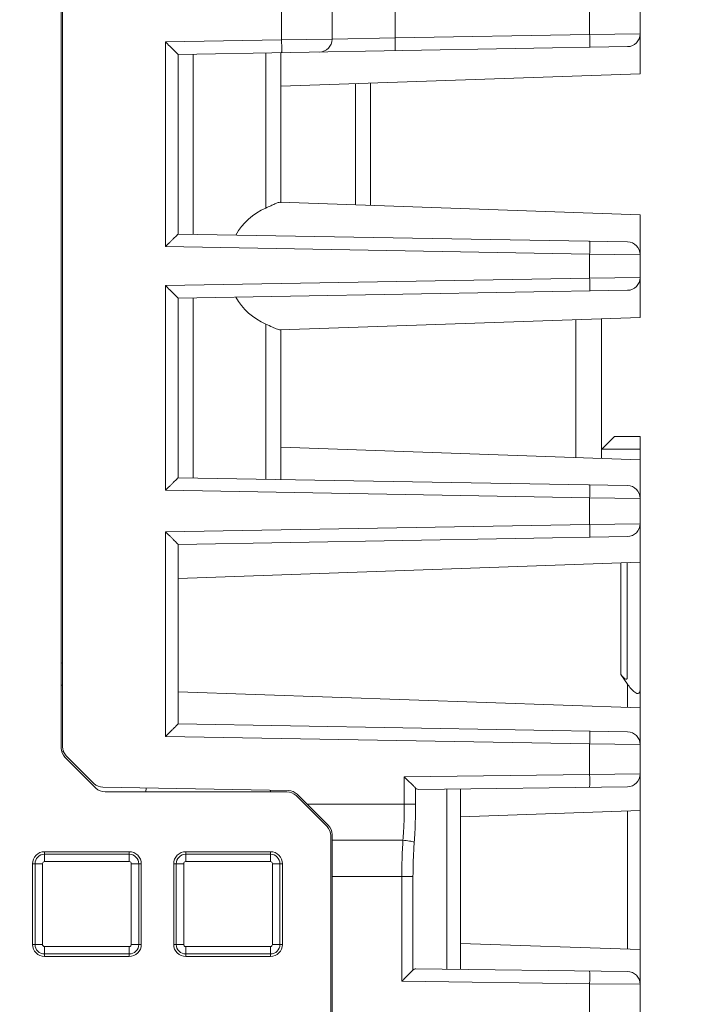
# Model space of a CAD drawing. Header units: millimetres. Extents: x -296 to 295, y -209 to 209.
# Tile 13 of 120: x -222 to -196, y -118 to -80. Entities that reach past the tile are written whole.
import ezdxf

# ---------------------------------------------------------------- set-up
doc = ezdxf.new("R2010")
doc.units = ezdxf.units.MM
doc.header["$MEASUREMENT"] = 0
doc.layers.add('layer 1', color=7, linetype='Continuous')

msp = doc.modelspace()

# ---------------------------------------------------------------- linework, layer by layer
at = {"layer": 'layer 1', "color": 1, "lineweight": 0}
msp.add_open_spline([(295.3283, 209.2747), (295.3283, 209.2747), (295.3283, -208.9236), (295.3283, -208.9236), (295.3283, -208.9236), (-296.1944, -208.9236), (-296.1944, -208.9236), (-296.1944, -208.9236), (-296.1944, 209.2747), (-296.1944, 209.2747), (-296.1944, 209.2747), (295.3283, 209.2747), (295.3283, 209.2747)], degree=3, knots=[0, 0, 0, 0, 0.25, 0.25, 0.25, 0.5, 0.5, 0.5, 0.75, 0.75, 0.75, 1, 1, 1, 1], dxfattribs=at)
at = {"layer": 'layer 1', "color": 5, "lineweight": 0}
msp.add_open_spline([(-281.2487, 194.7284), (-281.2487, 194.7284), (-281.2487, -197.0649), (-281.2487, -197.0649), (-281.2487, -197.0649), (283.3586, -197.0649), (283.3586, -197.0649)], degree=3, knots=[0, 0, 0, 0, 0.5, 0.5, 0.5, 1, 1, 1, 1], dxfattribs=at)
at = {"layer": 'layer 1', "lineweight": 9}
for points in [[(-220.6406, -31.4531), (-220.6406, -31.4531), (-220.6406, -108.3317), (-220.6406, -108.3317)], [(-220.5906, -108.2817), (-220.5906, -108.2817), (-220.5906, -34.8143), (-220.5906, -34.8143)], [(-198.0906, -82.0388), (-198.0906, -82.0388), (-198.0906, -78.0388), (-198.0906, -78.0388)], [(-212.0557, -80.7184), (-212.0557, -80.7184), (-212.0557, -79.3545), (-212.0557, -79.3545)], [(-210.0906, -79.3848), (-210.0906, -79.3848), (-210.0906, -80.6927), (-210.0906, -80.6927)], [(-207.6343, -79.4363), (-207.6343, -79.4363), (-207.6343, -80.6412), (-207.6343, -80.6412)], [(-200.0557, -80.509), (-200.0557, -80.509), (-200.0557, -79.5686), (-200.0557, -79.5686)], [(-200.0557, -80.509), (-200.0557, -80.509), (-207.6343, -80.6412), (-207.6343, -80.6412)], [(-198.0906, -80.4832), (-198.0906, -80.4832), (-200.0557, -80.509), (-200.0557, -80.509)], [(-198.5819, -80.9832), (-198.3092, -80.9784), (-198.0906, -80.756), (-198.0906, -80.4832)], [(-212.0557, -80.7184), (-212.0557, -80.7184), (-216.5819, -80.7974), (-216.5819, -80.7974)], [(-216.5819, -88.7801), (-216.5819, -88.7801), (-216.5819, -80.7974), (-216.5819, -80.7974)], [(-216.0907, -81.2888), (-216.0907, -81.2888), (-198.5819, -80.9832), (-198.5819, -80.9832)], [(-210.0906, -80.6927), (-210.0906, -80.6927), (-212.0557, -80.7184), (-212.0557, -80.7184)], [(-210.5819, -81.1926), (-210.3092, -81.1878), (-210.0906, -80.9654), (-210.0906, -80.6927)], [(-207.6343, -80.6412), (-207.6343, -80.6412), (-210.0906, -80.6927), (-210.0906, -80.6927)], [(-216.0906, -81.2888), (-216.0906, -81.2888), (-216.0906, -88.2888), (-216.0906, -88.2888)], [(-215.5048, -81.2785), (-215.5048, -81.2785), (-215.5048, -88.299), (-215.5048, -88.299)], [(-212.6764, -87.2765), (-212.6764, -87.2765), (-212.6764, -81.2292), (-212.6764, -81.2292)], [(-212.0906, -81.2189), (-212.0906, -81.2189), (-212.0906, -87.0716), (-212.0906, -87.0716)], [(-198.0906, -82.0388), (-198.0906, -82.0388), (-212.0906, -82.5277), (-212.0906, -82.5277)], [(-209.1764, -87.1516), (-209.1764, -87.1516), (-209.1764, -82.4259), (-209.1764, -82.4259)], [(-208.5906, -82.4054), (-208.5906, -82.4054), (-208.5906, -87.1721), (-208.5906, -87.1721)], [(-212.118, -87.0489), (-212.118, -87.0489), (-212.1178, -87.0489), (-212.1178, -87.0489)], [(-198.0906, -87.5388), (-198.0906, -87.5388), (-212.1178, -87.0489), (-212.1178, -87.0489)], [(-212.6764, -87.2765), (-213.1662, -87.4926), (-213.5726, -87.8616), (-213.8347, -88.3281)], [(-198.0906, -91.5388), (-198.0906, -91.5388), (-198.0906, -87.5388), (-198.0906, -87.5388)], [(-198.5819, -88.5944), (-198.5819, -88.5944), (-216.0907, -88.2888), (-216.0907, -88.2888)], [(-198.0906, -89.0943), (-198.0906, -88.8216), (-198.3092, -88.5991), (-198.5819, -88.5944)], [(-216.5819, -88.7801), (-216.5819, -88.7801), (-200.0557, -89.0686), (-200.0557, -89.0686)], [(-200.0557, -90.009), (-200.0557, -90.009), (-200.0557, -89.0686), (-200.0557, -89.0686)], [(-200.0557, -89.0686), (-200.0557, -89.0686), (-198.0906, -89.0943), (-198.0906, -89.0943)], [(-200.0557, -90.009), (-200.0557, -90.009), (-216.5819, -90.2974), (-216.5819, -90.2974)], [(-198.0906, -89.9832), (-198.0906, -89.9832), (-200.0557, -90.009), (-200.0557, -90.009)], [(-198.5819, -90.4832), (-198.3092, -90.4784), (-198.0906, -90.256), (-198.0906, -89.9832)], [(-216.5819, -98.2801), (-216.5819, -98.2801), (-216.5819, -90.2974), (-216.5819, -90.2974)], [(-216.0907, -90.7888), (-216.0907, -90.7888), (-198.5819, -90.4832), (-198.5819, -90.4832)], [(-216.0906, -90.7888), (-216.0906, -90.7888), (-216.0906, -97.7888), (-216.0906, -97.7888)], [(-215.5048, -90.7785), (-215.5048, -90.7785), (-215.5048, -97.799), (-215.5048, -97.799)], [(-213.8347, -90.7494), (-213.5726, -91.2159), (-213.1662, -91.5849), (-212.6764, -91.801)], [(-198.0906, -91.5388), (-198.0906, -91.5388), (-212.1178, -92.0286), (-212.1178, -92.0286)], [(-200.5906, -97.0015), (-200.5906, -97.0015), (-200.5906, -91.6226), (-200.5906, -91.6226)], [(-199.5906, -91.5911), (-199.5906, -91.5911), (-199.5906, -97.0364), (-199.5906, -97.0364)], [(-212.6764, -97.8484), (-212.6764, -97.8484), (-212.6764, -91.801), (-212.6764, -91.801)], [(-212.0906, -92.0067), (-212.0906, -92.0067), (-212.0906, -97.8588), (-212.0906, -97.8588)], [(-199.0924, -96.1888), (-199.0924, -96.1888), (-199.5766, -96.6713), (-199.5766, -96.6713)], [(-198.0906, -96.1888), (-198.0906, -96.1888), (-199.0924, -96.1888), (-199.0924, -96.1888)], [(-198.0906, -156.3388), (-198.0906, -156.3388), (-198.0906, -96.1888), (-198.0906, -96.1888)], [(-198.0906, -97.0888), (-198.0906, -97.0888), (-212.0906, -96.5999), (-212.0906, -96.5999)], [(-199.5766, -96.6713), (-199.5766, -96.6713), (-198.0906, -96.6713), (-198.0906, -96.6713)], [(-198.5832, -98.0944), (-198.5832, -98.0944), (-216.0907, -97.7888), (-216.0907, -97.7888)], [(-198.0906, -98.5943), (-198.0906, -98.3211), (-198.31, -98.0984), (-198.5832, -98.0944)], [(-216.5819, -98.2801), (-216.5819, -98.2801), (-200.0557, -98.5686), (-200.0557, -98.5686)], [(-200.0557, -98.5686), (-200.0557, -98.5686), (-198.0906, -98.5943), (-198.0906, -98.5943)], [(-200.0557, -99.609), (-200.0557, -99.609), (-200.0557, -98.5686), (-200.0557, -98.5686)], [(-200.0557, -99.609), (-200.0557, -99.609), (-216.5819, -99.8974), (-216.5819, -99.8974)], [(-198.0906, -99.5832), (-198.0906, -99.5832), (-200.0557, -99.609), (-200.0557, -99.609)], [(-198.5835, -100.0832), (-198.3102, -100.0793), (-198.0906, -99.8566), (-198.0906, -99.5832)], [(-216.5819, -107.8801), (-216.5819, -107.8801), (-216.5819, -99.8974), (-216.5819, -99.8974)], [(-216.0906, -100.3888), (-216.0906, -100.3888), (-198.5835, -100.0832), (-198.5835, -100.0832)], [(-216.0906, -100.3884), (-216.0906, -100.3884), (-216.0906, -107.3888), (-216.0906, -107.3888)], [(-198.0906, -101.0888), (-198.0906, -101.0888), (-216.0906, -101.7173), (-216.0906, -101.7173)], [(-198.8363, -105.4577), (-198.8363, -105.4577), (-198.8363, -101.1148), (-198.8363, -101.1148)], [(-198.5906, -105.5601), (-198.5906, -105.5601), (-198.5906, -101.1062), (-198.5906, -101.1062)], [(-220.5906, -105.0114), (-220.5906, -105.0114), (-220.6406, -105.021), (-220.6406, -105.021)], [(-198.8363, -105.4577), (-198.8363, -105.4577), (-198.5817, -105.8329), (-198.5817, -105.8329)], [(-198.8363, -105.4577), (-198.7587, -105.572), (-198.6862, -105.6408), (-198.64, -105.6441)], [(-220.6406, -105.882), (-220.6406, -105.882), (-220.5906, -105.8724), (-220.5906, -105.8724)], [(-198.5817, -106.7458), (-198.5817, -106.7458), (-198.5817, -105.8329), (-198.5817, -105.8329)], [(-198.0906, -106.763), (-198.0906, -106.763), (-216.0906, -106.1344), (-216.0906, -106.1344)], [(-216.0907, -107.3888), (-216.0907, -107.3888), (-198.5819, -107.6944), (-198.5819, -107.6944)], [(-198.0906, -108.1943), (-198.0906, -107.9216), (-198.3092, -107.6991), (-198.5819, -107.6944)], [(-216.5819, -107.8801), (-216.5819, -107.8801), (-200.0557, -108.1686), (-200.0557, -108.1686)], [(-200.0557, -108.1686), (-200.0557, -108.1686), (-198.0906, -108.1943), (-198.0906, -108.1943)], [(-200.0557, -109.3575), (-200.0557, -109.3575), (-200.0557, -108.1686), (-200.0557, -108.1686)], [(-220.6406, -108.3317), (-220.6406, -108.4643), (-220.588, -108.5914), (-220.4942, -108.6852)], [(-220.6133, -108.4706), (-220.6133, -108.4706), (-220.5411, -108.4568), (-220.5411, -108.4568)], [(-220.6132, -108.4709), (-220.6132, -108.4709), (-220.5411, -108.4568), (-220.5411, -108.4568)], [(-220.5906, -108.2817), (-220.5906, -108.4143), (-220.538, -108.5415), (-220.4442, -108.6352)], [(-219.3667, -109.7127), (-219.3667, -109.7127), (-220.4442, -108.6352), (-220.4442, -108.6352)], [(-219.2871, -109.8923), (-219.2871, -109.8923), (-220.4942, -108.6852), (-220.4942, -108.6852)], [(-200.0557, -109.3575), (-200.0557, -109.3575), (-207.2748, -109.452), (-207.2748, -109.452)], [(-198.0906, -109.3382), (-198.0906, -109.3382), (-200.0557, -109.3575), (-200.0557, -109.3575)], [(-198.5841, -109.8381), (-198.3105, -109.8346), (-198.0906, -109.6118), (-198.0906, -109.3382)], [(-219.3667, -109.7127), (-219.2743, -109.8051), (-219.1494, -109.8576), (-219.0188, -109.8591)], [(-207.2748, -110.5155), (-207.2748, -110.5155), (-207.2748, -109.452), (-207.2748, -109.452)], [(-219.2871, -109.8923), (-219.1933, -109.9861), (-219.0661, -110.0388), (-218.9335, -110.0388)], [(-211.7957, -109.9852), (-211.7957, -109.9852), (-219.0188, -109.8591), (-219.0188, -109.8591)], [(-218.9335, -110.0388), (-218.9335, -110.0388), (-211.8477, -110.0388), (-211.8477, -110.0388)], [(-217.3354, -109.8885), (-217.3354, -109.8885), (-217.3406, -110.0388), (-217.3406, -110.0388)], [(-212.4929, -109.973), (-212.4929, -109.973), (-212.4906, -110.0388), (-212.4906, -110.0388)], [(-211.4942, -110.1852), (-211.588, -110.0914), (-211.7151, -110.0388), (-211.8477, -110.0388)], [(-211.4478, -110.1316), (-211.5402, -110.0392), (-211.6651, -109.9867), (-211.7957, -109.9852)], [(-210.2371, -111.3423), (-210.2371, -111.3423), (-211.4478, -110.1316), (-211.4478, -110.1316)], [(-206.8362, -109.8893), (-206.8362, -109.8893), (-206.8362, -110.5155), (-206.8362, -110.5155)], [(-206.7196, -109.9446), (-206.7196, -109.9446), (-198.5841, -109.8381), (-198.5841, -109.8381)], [(-205.6185, -116.9473), (-205.6185, -116.9473), (-205.6185, -109.9302), (-205.6185, -109.9302)], [(-205.0906, -109.9233), (-205.0906, -109.9233), (-205.0906, -116.9542), (-205.0906, -116.9542)], [(-210.2871, -111.3923), (-210.2871, -111.3923), (-211.4942, -110.1852), (-211.4942, -110.1852)], [(-211.0639, -110.5155), (-211.0639, -110.5155), (-206.8363, -110.5155), (-206.8363, -110.5155)], [(-198.0906, -110.763), (-198.0906, -110.763), (-205.0906, -111.0074), (-205.0906, -111.0074)], [(-198.5817, -116.1716), (-198.5817, -116.1716), (-198.5817, -110.7801), (-198.5817, -110.7801)], [(-210.1406, -111.7459), (-210.1406, -111.6133), (-210.1933, -111.4861), (-210.2871, -111.3923)], [(-210.0906, -111.6959), (-210.0906, -111.5633), (-210.1433, -111.4361), (-210.2371, -111.3423)], [(-210.0906, -111.6954), (-210.0906, -111.6954), (-210.0906, -138.2822), (-210.0906, -138.2822)], [(-210.1406, -111.7459), (-210.1406, -111.7459), (-210.1406, -138.3317), (-210.1406, -138.3317)], [(-207.3278, -111.9262), (-207.3278, -111.9262), (-210.0906, -111.9262), (-210.0906, -111.9262)], [(-221.2906, -112.7591), (-221.2906, -112.7591), (-221.2906, -112.3708), (-221.2906, -112.3708)], [(-217.9906, -112.3708), (-217.9906, -112.3708), (-221.2906, -112.3708), (-221.2906, -112.3708)], [(-221.2906, -112.4698), (-221.2906, -112.4698), (-217.9906, -112.4698), (-217.9906, -112.4698)], [(-217.9906, -112.3708), (-217.9906, -112.3708), (-217.9906, -112.7591), (-217.9906, -112.7591)], [(-212.4906, -112.3708), (-212.4906, -112.3708), (-215.7906, -112.3708), (-215.7906, -112.3708)], [(-215.7906, -112.7591), (-215.7906, -112.7591), (-215.7906, -112.3708), (-215.7906, -112.3708)], [(-215.7906, -112.4698), (-215.7906, -112.4698), (-212.4906, -112.4698), (-212.4906, -112.4698)], [(-212.4906, -112.3708), (-212.4906, -112.3708), (-212.4906, -112.7591), (-212.4906, -112.7591)], [(-221.7586, -112.8388), (-221.7586, -112.8388), (-221.3703, -112.8388), (-221.3703, -112.8388)], [(-221.7586, -112.8388), (-221.7586, -112.8388), (-221.7586, -115.9888), (-221.7586, -115.9888)], [(-221.6596, -115.9888), (-221.6596, -115.9888), (-221.6596, -112.8388), (-221.6596, -112.8388)], [(-221.3695, -115.9888), (-221.3695, -115.9888), (-221.3703, -112.8388), (-221.3703, -112.8388)], [(-221.2906, -112.7591), (-221.2906, -112.7591), (-217.9906, -112.7591), (-217.9906, -112.7591)], [(-217.9114, -115.9873), (-217.9114, -115.9873), (-217.9114, -112.8373), (-217.9114, -112.8373)], [(-217.911, -112.8388), (-217.911, -112.8388), (-217.5226, -112.8388), (-217.5226, -112.8388)], [(-217.6217, -112.8388), (-217.6217, -112.8388), (-217.6217, -115.9888), (-217.6217, -115.9888)], [(-217.5226, -115.9888), (-217.5226, -115.9888), (-217.5226, -112.8388), (-217.5226, -112.8388)], [(-216.2586, -112.8388), (-216.2586, -112.8388), (-215.8703, -112.8388), (-215.8703, -112.8388)], [(-216.2586, -112.8388), (-216.2586, -112.8388), (-216.2586, -115.9888), (-216.2586, -115.9888)], [(-216.1596, -115.9888), (-216.1596, -115.9888), (-216.1596, -112.8388), (-216.1596, -112.8388)], [(-215.8699, -112.8373), (-215.8699, -112.8373), (-215.8699, -115.9873), (-215.8699, -115.9873)], [(-215.7906, -112.7591), (-215.7906, -112.7591), (-212.4906, -112.7591), (-212.4906, -112.7591)], [(-212.411, -112.8388), (-212.411, -112.8388), (-212.4117, -115.9888), (-212.4117, -115.9888)], [(-212.411, -112.8388), (-212.411, -112.8388), (-212.0226, -112.8388), (-212.0226, -112.8388)], [(-212.1217, -112.8388), (-212.1217, -112.8388), (-212.1217, -115.9888), (-212.1217, -115.9888)], [(-212.0226, -115.9888), (-212.0226, -115.9888), (-212.0226, -112.8388), (-212.0226, -112.8388)], [(-206.9372, -113.3369), (-206.9372, -113.3369), (-210.0906, -113.3369), (-210.0906, -113.3369)], [(-207.3756, -117.4242), (-207.3756, -117.4242), (-207.3756, -113.3369), (-207.3756, -113.3369)], [(-206.9372, -113.3369), (-206.9372, -113.3369), (-206.9372, -116.9868), (-206.9372, -116.9868)], [(-221.3695, -115.9888), (-221.3695, -115.9888), (-221.7586, -115.9888), (-221.7586, -115.9888)], [(-217.9906, -116.0676), (-217.9906, -116.0676), (-221.2906, -116.0676), (-221.2906, -116.0676)], [(-221.2906, -116.4568), (-221.2906, -116.4568), (-221.2906, -116.0676), (-221.2906, -116.0676)], [(-217.9906, -116.0676), (-217.9906, -116.0676), (-217.9906, -116.4568), (-217.9906, -116.4568)], [(-217.5226, -115.9888), (-217.5226, -115.9888), (-217.9117, -115.9888), (-217.9117, -115.9888)], [(-215.8695, -115.9888), (-215.8695, -115.9888), (-216.2586, -115.9888), (-216.2586, -115.9888)], [(-212.4906, -116.0676), (-212.4906, -116.0676), (-215.7906, -116.0676), (-215.7906, -116.0676)], [(-215.7906, -116.4568), (-215.7906, -116.4568), (-215.7906, -116.0676), (-215.7906, -116.0676)], [(-212.4906, -116.0676), (-212.4906, -116.0676), (-212.4906, -116.4568), (-212.4906, -116.4568)], [(-212.0226, -115.9888), (-212.0226, -115.9888), (-212.4117, -115.9888), (-212.4117, -115.9888)], [(-198.0906, -116.1888), (-198.0906, -116.1888), (-205.0906, -115.9443), (-205.0906, -115.9443)], [(-217.9906, -116.3578), (-217.9906, -116.3578), (-221.2906, -116.3578), (-221.2906, -116.3578)], [(-221.2906, -116.4568), (-221.2906, -116.4568), (-217.9906, -116.4568), (-217.9906, -116.4568)], [(-212.4906, -116.3578), (-212.4906, -116.3578), (-215.7906, -116.3578), (-215.7906, -116.3578)], [(-215.7906, -116.4568), (-215.7906, -116.4568), (-212.4906, -116.4568), (-212.4906, -116.4568)], [(-198.5841, -117.0394), (-198.5841, -117.0394), (-206.8205, -116.9316), (-206.8205, -116.9316)], [(-198.0906, -117.5394), (-198.0906, -117.2658), (-198.3105, -117.043), (-198.5841, -117.0394)], [(-207.3756, -117.4242), (-207.3756, -117.4242), (-200.0557, -117.5201), (-200.0557, -117.5201)], [(-200.0557, -117.5201), (-200.0557, -117.5201), (-198.0906, -117.5394), (-198.0906, -117.5394)], [(-200.0557, -118.8575), (-200.0557, -118.8575), (-200.0557, -117.5201), (-200.0557, -117.5201)]]:
    msp.add_open_spline(points, degree=3, dxfattribs=at)
for points, knots in [([(-200.0557, -81.0089), (-200.0549, -81.0089), (-200.0549, -81.0076), (-200.0549, -81.0064), (-200.0549, -81.0033), (-200.0545, -81.0014), (-200.0542, -80.9992), (-200.0537, -80.9957), (-200.0537, -80.9914), (-200.0536, -80.9873), (-200.0534, -80.9816), (-200.0532, -80.9762), (-200.0531, -80.9708), (-200.0526, -80.9556), (-200.0525, -80.94), (-200.0524, -80.9246), (-200.0522, -80.9038), (-200.0521, -80.8832), (-200.0521, -80.8625), (-200.0521, -80.8373), (-200.0522, -80.812), (-200.0524, -80.7868), (-200.0525, -80.7579), (-200.0528, -80.7291), (-200.0531, -80.7003), (-200.0537, -80.6365), (-200.0546, -80.5727), (-200.0557, -80.509)], [0, 0, 0, 0, 0.1111111, 0.1111111, 0.1111111, 0.2222222, 0.2222222, 0.2222222, 0.3333333, 0.3333333, 0.3333333, 0.4444444, 0.4444444, 0.4444444, 0.5555556, 0.5555556, 0.5555556, 0.6666667, 0.6666667, 0.6666667, 0.7777778, 0.7777778, 0.7777778, 0.8888889, 0.8888889, 0.8888889, 1, 1, 1, 1]), ([(-216.0907, -81.2888), (-216.0895, -81.2875), (-216.0919, -81.2861), (-216.0938, -81.2847), (-216.0993, -81.2808), (-216.101, -81.2775), (-216.1036, -81.2741), (-216.1077, -81.2687), (-216.1138, -81.2631), (-216.1195, -81.2576), (-216.127, -81.2503), (-216.1337, -81.2431), (-216.1406, -81.236), (-216.149, -81.2273), (-216.1576, -81.2187), (-216.1662, -81.21), (-216.1761, -81.2002), (-216.1858, -81.1903), (-216.1956, -81.1805), (-216.2178, -81.1582), (-216.24, -81.1359), (-216.2624, -81.1136), (-216.2871, -81.0889), (-216.3119, -81.0643), (-216.3367, -81.0396), (-216.3631, -81.0134), (-216.3895, -80.9872), (-216.416, -80.961), (-216.4712, -80.9064), (-216.5265, -80.8519), (-216.5819, -80.7974)], [0, 0, 0, 0, 0.1, 0.1, 0.1, 0.2, 0.2, 0.2, 0.3, 0.3, 0.3, 0.4, 0.4, 0.4, 0.5, 0.5, 0.5, 0.6, 0.6, 0.6, 0.7, 0.7, 0.7, 0.8, 0.8, 0.8, 0.9, 0.9, 0.9, 1, 1, 1, 1]), ([(-212.0557, -81.2183), (-212.0549, -81.2183), (-212.0549, -81.217), (-212.0549, -81.2159), (-212.0549, -81.2127), (-212.0545, -81.2108), (-212.0542, -81.2087), (-212.0537, -81.2051), (-212.0537, -81.2009), (-212.0536, -81.1968), (-212.0534, -81.1911), (-212.0532, -81.1857), (-212.0531, -81.1803), (-212.0526, -81.1651), (-212.0525, -81.1495), (-212.0524, -81.134), (-212.0522, -81.1133), (-212.0521, -81.0926), (-212.0521, -81.0719), (-212.0521, -81.0467), (-212.0522, -81.0215), (-212.0524, -80.9962), (-212.0525, -80.9674), (-212.0528, -80.9386), (-212.0531, -80.9098), (-212.0537, -80.846), (-212.0546, -80.7822), (-212.0557, -80.7184)], [0, 0, 0, 0, 0.1111111, 0.1111111, 0.1111111, 0.2222222, 0.2222222, 0.2222222, 0.3333333, 0.3333333, 0.3333333, 0.4444444, 0.4444444, 0.4444444, 0.5555556, 0.5555556, 0.5555556, 0.6666667, 0.6666667, 0.6666667, 0.7777778, 0.7777778, 0.7777778, 0.8888889, 0.8888889, 0.8888889, 1, 1, 1, 1]), ([(-207.6343, -80.6412), (-207.6332, -80.705), (-207.6322, -80.7687), (-207.6316, -80.8325), (-207.6313, -80.8613), (-207.6311, -80.8901), (-207.6309, -80.9189), (-207.6307, -80.9441), (-207.6306, -80.9694), (-207.6307, -80.9946), (-207.6307, -81.0153), (-207.6308, -81.036), (-207.6309, -81.0568), (-207.631, -81.0722), (-207.6311, -81.0878), (-207.6316, -81.103), (-207.6318, -81.1085), (-207.632, -81.1139), (-207.6321, -81.1196), (-207.6322, -81.1237), (-207.6323, -81.1279), (-207.6327, -81.1315), (-207.633, -81.1336), (-207.6335, -81.1355), (-207.6335, -81.1387), (-207.6335, -81.1399), (-207.6334, -81.1411), (-207.6343, -81.1412)], [0, 0, 0, 0, 0.1111111, 0.1111111, 0.1111111, 0.2222222, 0.2222222, 0.2222222, 0.3333333, 0.3333333, 0.3333333, 0.4444444, 0.4444444, 0.4444444, 0.5555556, 0.5555556, 0.5555556, 0.6666667, 0.6666667, 0.6666667, 0.7777778, 0.7777778, 0.7777778, 0.8888889, 0.8888889, 0.8888889, 1, 1, 1, 1]), ([(-212.6764, -87.2765), (-212.6103, -87.2473), (-212.5446, -87.2174), (-212.4789, -87.1872), (-212.4248, -87.1624), (-212.3707, -87.1373), (-212.3164, -87.1138), (-212.2764, -87.0966), (-212.2362, -87.0801), (-212.1943, -87.0653), (-212.1695, -87.0565), (-212.144, -87.0482), (-212.118, -87.0489)], [0, 0, 0, 0, 0.25, 0.25, 0.25, 0.5, 0.5, 0.5, 0.75, 0.75, 0.75, 1, 1, 1, 1]), ([(-216.5819, -88.7801), (-216.5265, -88.7257), (-216.4712, -88.6712), (-216.416, -88.6166), (-216.3895, -88.5904), (-216.3631, -88.5642), (-216.3367, -88.5379), (-216.3119, -88.5133), (-216.2871, -88.4886), (-216.2624, -88.4639), (-216.2401, -88.4416), (-216.2178, -88.4194), (-216.1956, -88.397), (-216.1858, -88.3872), (-216.1761, -88.3774), (-216.1663, -88.3675), (-216.1576, -88.3589), (-216.149, -88.3502), (-216.1406, -88.3416), (-216.1337, -88.3344), (-216.127, -88.3273), (-216.1195, -88.32), (-216.1138, -88.3145), (-216.1077, -88.3089), (-216.1036, -88.3035), (-216.101, -88.3001), (-216.0992, -88.2968), (-216.0938, -88.2928), (-216.0919, -88.2915), (-216.0895, -88.29), (-216.0907, -88.2888)], [0, 0, 0, 0, 0.1, 0.1, 0.1, 0.2, 0.2, 0.2, 0.3, 0.3, 0.3, 0.4, 0.4, 0.4, 0.5, 0.5, 0.5, 0.6, 0.6, 0.6, 0.7, 0.7, 0.7, 0.8, 0.8, 0.8, 0.9, 0.9, 0.9, 1, 1, 1, 1]), ([(-200.0557, -89.0686), (-200.0546, -89.0048), (-200.0537, -88.9411), (-200.0531, -88.8773), (-200.0528, -88.8485), (-200.0525, -88.8197), (-200.0524, -88.7909), (-200.0522, -88.7657), (-200.0521, -88.7404), (-200.0521, -88.7152), (-200.0521, -88.6945), (-200.0522, -88.6739), (-200.0524, -88.6531), (-200.0525, -88.6376), (-200.0526, -88.622), (-200.0531, -88.6068), (-200.0532, -88.6013), (-200.0534, -88.596), (-200.0536, -88.5903), (-200.0537, -88.5861), (-200.0537, -88.5819), (-200.0542, -88.5783), (-200.0545, -88.5762), (-200.0549, -88.5743), (-200.0549, -88.5711), (-200.0549, -88.57), (-200.0549, -88.5687), (-200.0557, -88.5687)], [0, 0, 0, 0, 0.1111111, 0.1111111, 0.1111111, 0.2222222, 0.2222222, 0.2222222, 0.3333333, 0.3333333, 0.3333333, 0.4444444, 0.4444444, 0.4444444, 0.5555556, 0.5555556, 0.5555556, 0.6666667, 0.6666667, 0.6666667, 0.7777778, 0.7777778, 0.7777778, 0.8888889, 0.8888889, 0.8888889, 1, 1, 1, 1]), ([(-200.0557, -90.5089), (-200.0549, -90.5089), (-200.0549, -90.5076), (-200.0549, -90.5064), (-200.0549, -90.5033), (-200.0545, -90.5014), (-200.0542, -90.4992), (-200.0537, -90.4957), (-200.0537, -90.4914), (-200.0536, -90.4873), (-200.0534, -90.4816), (-200.0532, -90.4762), (-200.0531, -90.4708), (-200.0526, -90.4556), (-200.0525, -90.44), (-200.0524, -90.4246), (-200.0522, -90.4038), (-200.0521, -90.3832), (-200.0521, -90.3625), (-200.0521, -90.3373), (-200.0522, -90.312), (-200.0524, -90.2868), (-200.0525, -90.2579), (-200.0528, -90.2291), (-200.0531, -90.2003), (-200.0537, -90.1365), (-200.0546, -90.0727), (-200.0557, -90.009)], [0, 0, 0, 0, 0.1111111, 0.1111111, 0.1111111, 0.2222222, 0.2222222, 0.2222222, 0.3333333, 0.3333333, 0.3333333, 0.4444444, 0.4444444, 0.4444444, 0.5555556, 0.5555556, 0.5555556, 0.6666667, 0.6666667, 0.6666667, 0.7777778, 0.7777778, 0.7777778, 0.8888889, 0.8888889, 0.8888889, 1, 1, 1, 1]), ([(-216.0907, -90.7888), (-216.0895, -90.7875), (-216.0919, -90.7861), (-216.0938, -90.7847), (-216.0993, -90.7808), (-216.101, -90.7775), (-216.1036, -90.7741), (-216.1077, -90.7687), (-216.1138, -90.7631), (-216.1195, -90.7576), (-216.127, -90.7503), (-216.1337, -90.7431), (-216.1406, -90.736), (-216.149, -90.7273), (-216.1576, -90.7187), (-216.1662, -90.71), (-216.1761, -90.7002), (-216.1858, -90.6903), (-216.1956, -90.6805), (-216.2178, -90.6582), (-216.24, -90.6359), (-216.2624, -90.6136), (-216.2871, -90.5889), (-216.3119, -90.5643), (-216.3367, -90.5396), (-216.3631, -90.5134), (-216.3895, -90.4872), (-216.416, -90.461), (-216.4712, -90.4064), (-216.5265, -90.3519), (-216.5819, -90.2974)], [0, 0, 0, 0, 0.1, 0.1, 0.1, 0.2, 0.2, 0.2, 0.3, 0.3, 0.3, 0.4, 0.4, 0.4, 0.5, 0.5, 0.5, 0.6, 0.6, 0.6, 0.7, 0.7, 0.7, 0.8, 0.8, 0.8, 0.9, 0.9, 0.9, 1, 1, 1, 1]), ([(-212.2193, -92.0035), (-212.2849, -91.9791), (-212.3487, -91.95), (-212.4124, -91.9207), (-212.5003, -91.8804), (-212.588, -91.84), (-212.6764, -91.801)], [0, 0, 0, 0, 0.5, 0.5, 0.5, 1, 1, 1, 1]), ([(-212.1179, -92.0286), (-212.1241, -92.0288), (-212.1303, -92.0282), (-212.1364, -92.0273), (-212.1649, -92.0233), (-212.1923, -92.0134), (-212.2193, -92.0035)], [0, 0, 0, 0, 0.5, 0.5, 0.5, 1, 1, 1, 1]), ([(-216.5819, -98.2801), (-216.5265, -98.2257), (-216.4712, -98.1712), (-216.416, -98.1166), (-216.3895, -98.0904), (-216.3631, -98.0642), (-216.3367, -98.0379), (-216.3119, -98.0133), (-216.2871, -97.9886), (-216.2624, -97.9639), (-216.2401, -97.9416), (-216.2178, -97.9194), (-216.1956, -97.897), (-216.1858, -97.8872), (-216.1761, -97.8774), (-216.1663, -97.8675), (-216.1576, -97.8589), (-216.149, -97.8502), (-216.1406, -97.8416), (-216.1337, -97.8344), (-216.127, -97.8273), (-216.1195, -97.82), (-216.1138, -97.8145), (-216.1077, -97.8089), (-216.1036, -97.8035), (-216.101, -97.8001), (-216.0992, -97.7968), (-216.0938, -97.7928), (-216.0919, -97.7915), (-216.0895, -97.79), (-216.0907, -97.7888)], [0, 0, 0, 0, 0.1, 0.1, 0.1, 0.2, 0.2, 0.2, 0.3, 0.3, 0.3, 0.4, 0.4, 0.4, 0.5, 0.5, 0.5, 0.6, 0.6, 0.6, 0.7, 0.7, 0.7, 0.8, 0.8, 0.8, 0.9, 0.9, 0.9, 1, 1, 1, 1]), ([(-200.0557, -98.5686), (-200.0546, -98.5048), (-200.0537, -98.4411), (-200.0531, -98.3773), (-200.0528, -98.3485), (-200.0525, -98.3197), (-200.0524, -98.2909), (-200.0522, -98.2657), (-200.0521, -98.2404), (-200.0521, -98.2152), (-200.0521, -98.1945), (-200.0522, -98.1739), (-200.0524, -98.1531), (-200.0525, -98.1376), (-200.0526, -98.122), (-200.0531, -98.1068), (-200.0532, -98.1013), (-200.0534, -98.096), (-200.0536, -98.0903), (-200.0537, -98.0861), (-200.0537, -98.0819), (-200.0542, -98.0783), (-200.0545, -98.0762), (-200.0549, -98.0743), (-200.0549, -98.0711), (-200.0549, -98.07), (-200.0549, -98.0687), (-200.0557, -98.0687)], [0, 0, 0, 0, 0.1111111, 0.1111111, 0.1111111, 0.2222222, 0.2222222, 0.2222222, 0.3333333, 0.3333333, 0.3333333, 0.4444444, 0.4444444, 0.4444444, 0.5555556, 0.5555556, 0.5555556, 0.6666667, 0.6666667, 0.6666667, 0.7777778, 0.7777778, 0.7777778, 0.8888889, 0.8888889, 0.8888889, 1, 1, 1, 1]), ([(-200.0557, -100.1089), (-200.0549, -100.1089), (-200.0549, -100.1076), (-200.0549, -100.1064), (-200.0549, -100.1033), (-200.0545, -100.1014), (-200.0542, -100.0992), (-200.0537, -100.0957), (-200.0537, -100.0914), (-200.0536, -100.0873), (-200.0534, -100.0816), (-200.0532, -100.0762), (-200.0531, -100.0708), (-200.0526, -100.0556), (-200.0525, -100.04), (-200.0524, -100.0246), (-200.0522, -100.0038), (-200.0521, -99.9832), (-200.0521, -99.9625), (-200.0521, -99.9373), (-200.0522, -99.912), (-200.0524, -99.8868), (-200.0525, -99.8579), (-200.0528, -99.8291), (-200.0531, -99.8003), (-200.0537, -99.7365), (-200.0546, -99.6727), (-200.0557, -99.609)], [0, 0, 0, 0, 0.1111111, 0.1111111, 0.1111111, 0.2222222, 0.2222222, 0.2222222, 0.3333333, 0.3333333, 0.3333333, 0.4444444, 0.4444444, 0.4444444, 0.5555556, 0.5555556, 0.5555556, 0.6666667, 0.6666667, 0.6666667, 0.7777778, 0.7777778, 0.7777778, 0.8888889, 0.8888889, 0.8888889, 1, 1, 1, 1]), ([(-216.0907, -100.3888), (-216.0895, -100.3875), (-216.0919, -100.3861), (-216.0938, -100.3847), (-216.0993, -100.3808), (-216.101, -100.3775), (-216.1036, -100.3741), (-216.1077, -100.3687), (-216.1138, -100.3631), (-216.1195, -100.3576), (-216.127, -100.3503), (-216.1337, -100.3431), (-216.1406, -100.336), (-216.149, -100.3273), (-216.1576, -100.3187), (-216.1662, -100.31), (-216.1761, -100.3002), (-216.1858, -100.2903), (-216.1956, -100.2805), (-216.2178, -100.2582), (-216.24, -100.2359), (-216.2624, -100.2136), (-216.2871, -100.1889), (-216.3119, -100.1643), (-216.3367, -100.1396), (-216.3631, -100.1134), (-216.3895, -100.0872), (-216.416, -100.061), (-216.4712, -100.0064), (-216.5265, -99.9519), (-216.5819, -99.8974)], [0, 0, 0, 0, 0.1, 0.1, 0.1, 0.2, 0.2, 0.2, 0.3, 0.3, 0.3, 0.4, 0.4, 0.4, 0.5, 0.5, 0.5, 0.6, 0.6, 0.6, 0.7, 0.7, 0.7, 0.8, 0.8, 0.8, 0.9, 0.9, 0.9, 1, 1, 1, 1]), ([(-198.5901, -105.5605), (-198.5904, -105.5803), (-198.5917, -105.6009), (-198.6005, -105.619), (-198.6042, -105.6264), (-198.609, -105.6335), (-198.6158, -105.638), (-198.6228, -105.6426), (-198.6317, -105.6447), (-198.64, -105.6441)], [0, 0, 0, 0, 0.3333333, 0.3333333, 0.3333333, 0.6666667, 0.6666667, 0.6666667, 1, 1, 1, 1]), ([(-198.2997, -106.1552), (-198.3558, -106.1136), (-198.4045, -106.0623), (-198.4496, -106.0087), (-198.4971, -105.9523), (-198.5407, -105.8934), (-198.5819, -105.8326)], [0, 0, 0, 0, 0.5, 0.5, 0.5, 1, 1, 1, 1]), ([(-198.195, -106.2034), (-198.2033, -106.2024), (-198.2115, -106.2008), (-198.2194, -106.1985), (-198.2487, -106.1902), (-198.2753, -106.1733), (-198.2997, -106.1552)], [0, 0, 0, 0, 0.5, 0.5, 0.5, 1, 1, 1, 1]), ([(-198.195, -106.2034), (-198.1778, -106.2054), (-198.1585, -106.2039), (-198.1435, -106.1954), (-198.1293, -106.1872), (-198.1189, -106.1727), (-198.1115, -106.1574), (-198.103, -106.1398), (-198.0983, -106.1213), (-198.0953, -106.1025), (-198.0919, -106.0811), (-198.0906, -106.0592), (-198.0906, -106.0375)], [0, 0, 0, 0, 0.25, 0.25, 0.25, 0.5, 0.5, 0.5, 0.75, 0.75, 0.75, 1, 1, 1, 1]), ([(-216.5819, -107.8801), (-216.5265, -107.8257), (-216.4712, -107.7712), (-216.416, -107.7166), (-216.3895, -107.6904), (-216.3631, -107.6642), (-216.3367, -107.6379), (-216.3119, -107.6133), (-216.2871, -107.5886), (-216.2624, -107.5639), (-216.2401, -107.5416), (-216.2178, -107.5194), (-216.1956, -107.497), (-216.1858, -107.4872), (-216.1761, -107.4774), (-216.1663, -107.4675), (-216.1576, -107.4589), (-216.149, -107.4502), (-216.1406, -107.4416), (-216.1337, -107.4344), (-216.127, -107.4273), (-216.1195, -107.42), (-216.1138, -107.4145), (-216.1077, -107.4089), (-216.1036, -107.4035), (-216.101, -107.4001), (-216.0992, -107.3968), (-216.0938, -107.3928), (-216.0919, -107.3915), (-216.0895, -107.39), (-216.0907, -107.3888)], [0, 0, 0, 0, 0.1, 0.1, 0.1, 0.2, 0.2, 0.2, 0.3, 0.3, 0.3, 0.4, 0.4, 0.4, 0.5, 0.5, 0.5, 0.6, 0.6, 0.6, 0.7, 0.7, 0.7, 0.8, 0.8, 0.8, 0.9, 0.9, 0.9, 1, 1, 1, 1]), ([(-200.0557, -108.1686), (-200.0546, -108.1048), (-200.0537, -108.0411), (-200.0531, -107.9773), (-200.0528, -107.9485), (-200.0525, -107.9197), (-200.0524, -107.8909), (-200.0522, -107.8657), (-200.0521, -107.8404), (-200.0521, -107.8152), (-200.0521, -107.7945), (-200.0522, -107.7739), (-200.0524, -107.7531), (-200.0525, -107.7376), (-200.0526, -107.722), (-200.0531, -107.7068), (-200.0532, -107.7013), (-200.0534, -107.696), (-200.0536, -107.6903), (-200.0537, -107.6861), (-200.0537, -107.6819), (-200.0542, -107.6783), (-200.0545, -107.6762), (-200.0549, -107.6743), (-200.0549, -107.6711), (-200.0549, -107.67), (-200.0549, -107.6687), (-200.0557, -107.6687)], [0, 0, 0, 0, 0.1111111, 0.1111111, 0.1111111, 0.2222222, 0.2222222, 0.2222222, 0.3333333, 0.3333333, 0.3333333, 0.4444444, 0.4444444, 0.4444444, 0.5555556, 0.5555556, 0.5555556, 0.6666667, 0.6666667, 0.6666667, 0.7777778, 0.7777778, 0.7777778, 0.8888889, 0.8888889, 0.8888889, 1, 1, 1, 1]), ([(-200.0579, -109.8574), (-200.0571, -109.8574), (-200.0571, -109.8561), (-200.0571, -109.855), (-200.0571, -109.8518), (-200.0566, -109.8499), (-200.0563, -109.8478), (-200.0559, -109.8442), (-200.0558, -109.84), (-200.0557, -109.8359), (-200.0555, -109.8302), (-200.0553, -109.8248), (-200.0551, -109.8194), (-200.0545, -109.8042), (-200.0543, -109.7886), (-200.0542, -109.7731), (-200.0539, -109.7524), (-200.0538, -109.7317), (-200.0537, -109.711), (-200.0535, -109.6858), (-200.0535, -109.6606), (-200.0536, -109.6353), (-200.0536, -109.6065), (-200.0537, -109.5777), (-200.0539, -109.5488), (-200.0543, -109.4851), (-200.0549, -109.4213), (-200.0557, -109.3575)], [0, 0, 0, 0, 0.1111111, 0.1111111, 0.1111111, 0.2222222, 0.2222222, 0.2222222, 0.3333333, 0.3333333, 0.3333333, 0.4444444, 0.4444444, 0.4444444, 0.5555556, 0.5555556, 0.5555556, 0.6666667, 0.6666667, 0.6666667, 0.7777778, 0.7777778, 0.7777778, 0.8888889, 0.8888889, 0.8888889, 1, 1, 1, 1]), ([(-206.9431, -109.7816), (-206.9685, -109.756), (-206.9941, -109.7305), (-207.0196, -109.705), (-207.1044, -109.6204), (-207.1895, -109.5361), (-207.2748, -109.452)], [0, 0, 0, 0, 0.5, 0.5, 0.5, 1, 1, 1, 1]), ([(-206.836, -109.8896), (-206.8436, -109.8818), (-206.8512, -109.8741), (-206.8589, -109.8663), (-206.8868, -109.838), (-206.9149, -109.8097), (-206.9431, -109.7816)], [0, 0, 0, 0, 0.5, 0.5, 0.5, 1, 1, 1, 1]), ([(-206.8362, -109.8893), (-206.8275, -109.8982), (-206.8184, -109.9065), (-206.8082, -109.9138), (-206.7827, -109.9324), (-206.7509, -109.945), (-206.7196, -109.9446)], [0, 0, 0, 0, 0.5, 0.5, 0.5, 1, 1, 1, 1]), ([(-207.2748, -110.5155), (-207.2748, -110.869), (-207.2847, -111.2226), (-207.3046, -111.5755), (-207.3113, -111.6925), (-207.319, -111.8094), (-207.3278, -111.9262)], [0, 0, 0, 0, 0.5, 0.5, 0.5, 1, 1, 1, 1]), ([(-206.8892, -111.9967), (-206.8804, -111.8741), (-206.8727, -111.7513), (-206.8661, -111.6285), (-206.8462, -111.2579), (-206.8362, -110.8866), (-206.8362, -110.5155)], [0, 0, 0, 0, 0.5, 0.5, 0.5, 1, 1, 1, 1]), ([(-207.3278, -111.9262), (-207.3358, -112.043), (-207.3427, -112.16), (-207.3487, -112.2769), (-207.3667, -112.6299), (-207.3756, -112.9834), (-207.3756, -113.3369)], [0, 0, 0, 0, 0.5, 0.5, 0.5, 1, 1, 1, 1]), ([(-207.3278, -111.9262), (-207.2414, -111.9325), (-207.1554, -111.9423), (-207.0695, -111.9554), (-207.0084, -111.9648), (-206.9473, -111.9759), (-206.8892, -111.9967)], [0, 0, 0, 0, 0.5, 0.5, 0.5, 1, 1, 1, 1]), ([(-206.9372, -113.3369), (-206.9372, -113.0011), (-206.9282, -112.6652), (-206.9102, -112.3299), (-206.9042, -112.2188), (-206.8972, -112.1077), (-206.8892, -111.9967)], [0, 0, 0, 0, 0.5, 0.5, 0.5, 1, 1, 1, 1]), ([(-221.2906, -112.3708), (-221.4148, -112.3708), (-221.5338, -112.4201), (-221.6216, -112.5078), (-221.7093, -112.5956), (-221.7586, -112.7146), (-221.7586, -112.8388)], [0, 0, 0, 0, 0.5, 0.5, 0.5, 1, 1, 1, 1]), ([(-221.2906, -112.4698), (-221.3885, -112.4698), (-221.4823, -112.5087), (-221.5515, -112.5779), (-221.6207, -112.6471), (-221.6596, -112.7409), (-221.6596, -112.8388)], [0, 0, 0, 0, 0.5, 0.5, 0.5, 1, 1, 1, 1]), ([(-217.5226, -112.8388), (-217.5226, -112.7146), (-217.5719, -112.5956), (-217.6597, -112.5078), (-217.7475, -112.4201), (-217.8665, -112.3708), (-217.9906, -112.3708)], [0, 0, 0, 0, 0.5, 0.5, 0.5, 1, 1, 1, 1]), ([(-217.6217, -112.8388), (-217.6217, -112.7409), (-217.6605, -112.6471), (-217.7297, -112.5779), (-217.7989, -112.5087), (-217.8928, -112.4698), (-217.9906, -112.4698)], [0, 0, 0, 0, 0.5, 0.5, 0.5, 1, 1, 1, 1]), ([(-215.7906, -112.3708), (-215.9148, -112.3708), (-216.0338, -112.4201), (-216.1216, -112.5078), (-216.2093, -112.5956), (-216.2586, -112.7146), (-216.2586, -112.8388)], [0, 0, 0, 0, 0.5, 0.5, 0.5, 1, 1, 1, 1]), ([(-215.7906, -112.4698), (-215.8885, -112.4698), (-215.9823, -112.5087), (-216.0515, -112.5779), (-216.1207, -112.6471), (-216.1596, -112.7409), (-216.1596, -112.8388)], [0, 0, 0, 0, 0.5, 0.5, 0.5, 1, 1, 1, 1]), ([(-212.0226, -112.8388), (-212.0226, -112.7146), (-212.0719, -112.5956), (-212.1597, -112.5078), (-212.2475, -112.4201), (-212.3665, -112.3708), (-212.4906, -112.3708)], [0, 0, 0, 0, 0.5, 0.5, 0.5, 1, 1, 1, 1]), ([(-212.1217, -112.8388), (-212.1217, -112.7409), (-212.1605, -112.6471), (-212.2297, -112.5779), (-212.2989, -112.5087), (-212.3928, -112.4698), (-212.4906, -112.4698)], [0, 0, 0, 0, 0.5, 0.5, 0.5, 1, 1, 1, 1]), ([(-221.3699, -112.8373), (-221.3699, -112.8172), (-221.3612, -112.7964), (-221.3464, -112.7818), (-221.3316, -112.7673), (-221.3107, -112.7591), (-221.2906, -112.7591)], [0, 0, 0, 0, 0.5, 0.5, 0.5, 1, 1, 1, 1]), ([(-217.9906, -112.7591), (-217.9705, -112.7591), (-217.9496, -112.7673), (-217.9348, -112.7819), (-217.92, -112.7964), (-217.9114, -112.8173), (-217.9114, -112.8373)], [0, 0, 0, 0, 0.5, 0.5, 0.5, 1, 1, 1, 1]), ([(-215.8699, -112.8373), (-215.8699, -112.8173), (-215.8612, -112.7964), (-215.8465, -112.7819), (-215.8317, -112.7673), (-215.8107, -112.7591), (-215.7906, -112.7591)], [0, 0, 0, 0, 0.5, 0.5, 0.5, 1, 1, 1, 1]), ([(-212.4906, -112.7591), (-212.4705, -112.7591), (-212.4496, -112.7673), (-212.4348, -112.7819), (-212.42, -112.7964), (-212.4114, -112.8173), (-212.4114, -112.8373)], [0, 0, 0, 0, 0.5, 0.5, 0.5, 1, 1, 1, 1]), ([(-221.7586, -115.9888), (-221.7586, -116.1129), (-221.7093, -116.2319), (-221.6216, -116.3197), (-221.5338, -116.4075), (-221.4148, -116.4568), (-221.2906, -116.4568)], [0, 0, 0, 0, 0.5, 0.5, 0.5, 1, 1, 1, 1]), ([(-221.6596, -115.9888), (-221.6596, -116.0866), (-221.6207, -116.1805), (-221.5515, -116.2497), (-221.4823, -116.3189), (-221.3885, -116.3578), (-221.2906, -116.3578)], [0, 0, 0, 0, 0.5, 0.5, 0.5, 1, 1, 1, 1]), ([(-221.2906, -116.0676), (-221.311, -116.0676), (-221.3322, -116.059), (-221.3469, -116.044), (-221.3617, -116.029), (-221.3699, -116.0077), (-221.3699, -115.9873)], [0, 0, 0, 0, 0.5, 0.5, 0.5, 1, 1, 1, 1]), ([(-217.9114, -115.9873), (-217.9114, -116.0077), (-217.9196, -116.029), (-217.9343, -116.044), (-217.9491, -116.059), (-217.9703, -116.0676), (-217.9906, -116.0676)], [0, 0, 0, 0, 0.5, 0.5, 0.5, 1, 1, 1, 1]), ([(-217.9906, -116.4568), (-217.8665, -116.4568), (-217.7475, -116.4075), (-217.6597, -116.3197), (-217.5719, -116.2319), (-217.5226, -116.1129), (-217.5226, -115.9888)], [0, 0, 0, 0, 0.5, 0.5, 0.5, 1, 1, 1, 1]), ([(-217.9906, -116.3578), (-217.8928, -116.3578), (-217.7989, -116.3189), (-217.7297, -116.2497), (-217.6605, -116.1805), (-217.6217, -116.0866), (-217.6217, -115.9888)], [0, 0, 0, 0, 0.5, 0.5, 0.5, 1, 1, 1, 1]), ([(-216.2586, -115.9888), (-216.2586, -116.1129), (-216.2093, -116.2319), (-216.1216, -116.3197), (-216.0338, -116.4075), (-215.9148, -116.4568), (-215.7906, -116.4568)], [0, 0, 0, 0, 0.5, 0.5, 0.5, 1, 1, 1, 1]), ([(-216.1596, -115.9888), (-216.1596, -116.0866), (-216.1207, -116.1805), (-216.0515, -116.2497), (-215.9823, -116.3189), (-215.8885, -116.3578), (-215.7906, -116.3578)], [0, 0, 0, 0, 0.5, 0.5, 0.5, 1, 1, 1, 1]), ([(-215.7906, -116.0676), (-215.811, -116.0676), (-215.8322, -116.059), (-215.8469, -116.044), (-215.8617, -116.029), (-215.8699, -116.0077), (-215.8699, -115.9873)], [0, 0, 0, 0, 0.5, 0.5, 0.5, 1, 1, 1, 1]), ([(-212.4114, -115.9873), (-212.4114, -116.0077), (-212.4196, -116.029), (-212.4343, -116.044), (-212.4491, -116.059), (-212.4703, -116.0676), (-212.4906, -116.0676)], [0, 0, 0, 0, 0.5, 0.5, 0.5, 1, 1, 1, 1]), ([(-212.4906, -116.4568), (-212.3665, -116.4568), (-212.2475, -116.4075), (-212.1597, -116.3197), (-212.0719, -116.2319), (-212.0226, -116.1129), (-212.0226, -115.9888)], [0, 0, 0, 0, 0.5, 0.5, 0.5, 1, 1, 1, 1]), ([(-212.4906, -116.3578), (-212.3928, -116.3578), (-212.2989, -116.3189), (-212.2297, -116.2497), (-212.1605, -116.1805), (-212.1217, -116.0866), (-212.1217, -115.9888)], [0, 0, 0, 0, 0.5, 0.5, 0.5, 1, 1, 1, 1]), ([(-207.3756, -117.4242), (-207.3343, -117.3834), (-207.2931, -117.3426), (-207.2518, -117.3017), (-207.1464, -117.1973), (-207.041, -117.0928), (-206.9372, -116.9868)], [0, 0, 0, 0, 0.5, 0.5, 0.5, 1, 1, 1, 1]), ([(-206.8205, -116.9316), (-206.8305, -116.9314), (-206.8407, -116.9324), (-206.8505, -116.9346), (-206.8835, -116.9419), (-206.9136, -116.9627), (-206.9372, -116.9868)], [0, 0, 0, 0, 0.5, 0.5, 0.5, 1, 1, 1, 1]), ([(-200.0557, -117.5201), (-200.0549, -117.4563), (-200.0543, -117.3925), (-200.0539, -117.3288), (-200.0537, -117.3), (-200.0536, -117.2712), (-200.0536, -117.2424), (-200.0535, -117.2171), (-200.0535, -117.1919), (-200.0537, -117.1667), (-200.0538, -117.146), (-200.0539, -117.1253), (-200.0542, -117.1045), (-200.0543, -117.089), (-200.0545, -117.0734), (-200.0551, -117.0582), (-200.0553, -117.0528), (-200.0555, -117.0474), (-200.0557, -117.0417), (-200.0558, -117.0376), (-200.0559, -117.0333), (-200.0563, -117.0298), (-200.0566, -117.0276), (-200.0571, -117.0257), (-200.0571, -117.0225), (-200.0571, -117.0214), (-200.0571, -117.0201), (-200.0579, -117.0201)], [0, 0, 0, 0, 0.1111111, 0.1111111, 0.1111111, 0.2222222, 0.2222222, 0.2222222, 0.3333333, 0.3333333, 0.3333333, 0.4444444, 0.4444444, 0.4444444, 0.5555556, 0.5555556, 0.5555556, 0.6666667, 0.6666667, 0.6666667, 0.7777778, 0.7777778, 0.7777778, 0.8888889, 0.8888889, 0.8888889, 1, 1, 1, 1])]:
    msp.add_open_spline(points, degree=3, knots=knots, dxfattribs=at)

doc.saveas('drawing.dxf')
